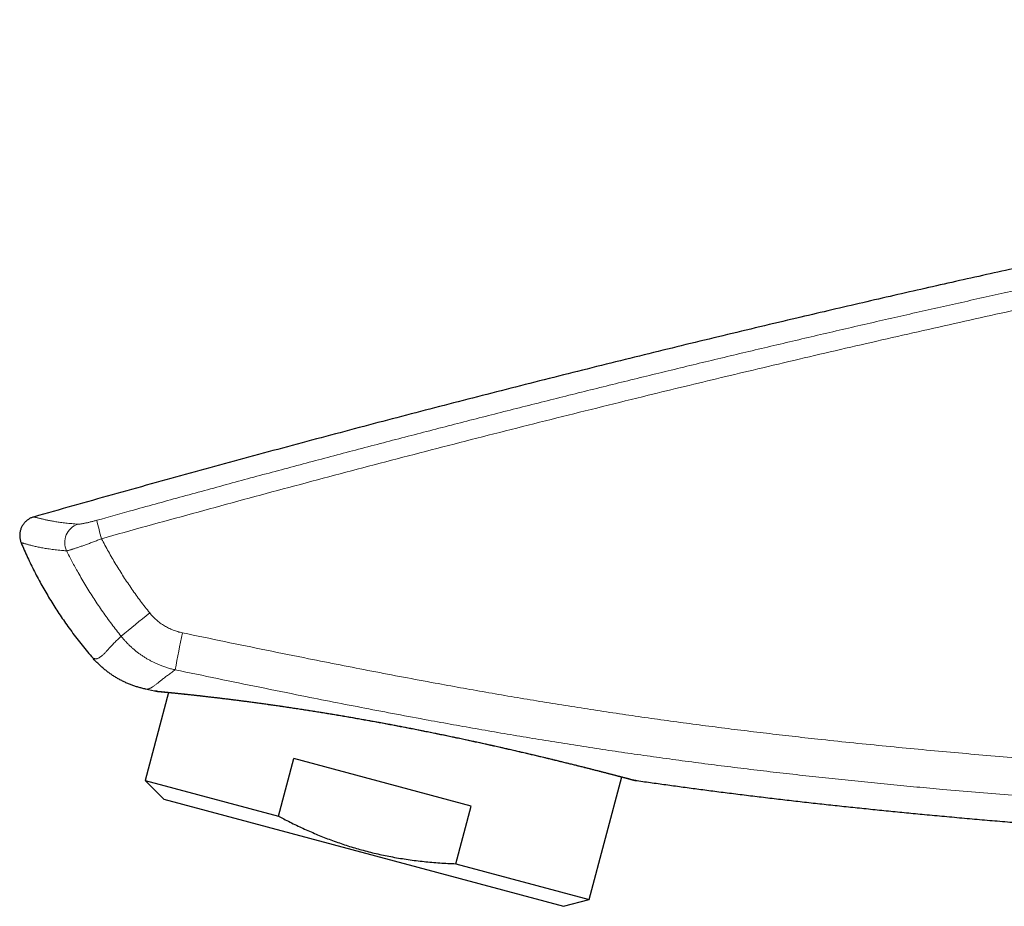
# Model space of a CAD drawing. Header units: millimetres. Extents: x 8 to 599, y 12 to 435.
# Tile 2 of 26: x 31 to 82, y 389 to 435. Entities that reach past the tile are written whole.
import ezdxf

# ---------------------------------------------------------------- set-up
doc = ezdxf.new("R2010")
doc.units = ezdxf.units.MM

msp = doc.modelspace()

# ---------------------------------------------------------------- linework, layer by layer
at = {"color": 7, "linetype": 'Continuous', "lineweight": 30}
for p, q in [((38.834, 400.357), (37.604, 395.768)), ((38.105, 400.431), (37.624, 400.533)), ((44.563, 393.903), (45.367, 396.904)), ((54.632, 394.422), (45.367, 396.904)), ((37.604, 395.768), (38.584, 394.788)), ((37.604, 395.768), (44.563, 393.903)), ((60.786, 389.556), (62.498, 395.945)), ((63.22, 395.753), (63.22, 395.753)), ((38.584, 394.788), (59.448, 389.197)), ((53.828, 391.421), (54.632, 394.422)), ((53.828, 391.421), (60.786, 389.556)), ((59.448, 389.197), (60.786, 389.556))]:
    msp.add_line(p, q, dxfattribs=at)
at = {"color": 8, "linetype": 'Continuous', "lineweight": 0}
for centre, radius, start, end in [((34.423, 408.174), 1.012, 108.1141, 205.2894), ((53.469, 413.665), 18.889, 193.2426, 196.2566), ((91.093, 337.866), 85.299, 128.62485, 129.91916), ((81.879, 394.245), 43.313, 167.7109, 170.3113)]:
    msp.add_arc(centre, radius, start, end, dxfattribs=at)
at = {"color": 7, "linetype": 'Continuous', "lineweight": 30}
for points, knots in [([(172.171, 435.457), (171.875, 435.445), (171.283, 435.42), (170.391, 435.38), (169.494, 435.336), (168.592, 435.289), (167.685, 435.24), (166.717, 435.184), (165.689, 435.121), (164.599, 435.051), (163.502, 434.977), (162.391, 434.898), (161.264, 434.814), (160.123, 434.726), (158.975, 434.633), (157.819, 434.536), (156.657, 434.435), (155.487, 434.329), (154.313, 434.22), (153.135, 434.106), (151.952, 433.989), (150.763, 433.867), (149.568, 433.742), (148.365, 433.612), (147.156, 433.478), (145.975, 433.344), (144.821, 433.21), (143.696, 433.076), (142.565, 432.939), (141.429, 432.799), (140.287, 432.655), (139.141, 432.508), (137.989, 432.357), (136.832, 432.203), (135.67, 432.045), (134.503, 431.884), (133.33, 431.72), (132.083, 431.542), (130.759, 431.351), (129.358, 431.144), (127.951, 430.933), (126.529, 430.715), (125.091, 430.492), (123.638, 430.263), (122.178, 430.028), (120.711, 429.789), (119.247, 429.547), (117.786, 429.301), (116.327, 429.053), (114.861, 428.8), (113.38, 428.54), (111.883, 428.274), (110.369, 428.002), (108.85, 427.725), (107.325, 427.443), (105.793, 427.156), (104.256, 426.865), (102.671, 426.561), (101.037, 426.243), (99.354, 425.912), (97.664, 425.576), (95.969, 425.234), (94.267, 424.887), (92.558, 424.534), (90.892, 424.186), (89.268, 423.843), (87.687, 423.506), (86.1, 423.164), (84.509, 422.818), (82.914, 422.467), (81.313, 422.111), (79.708, 421.752), (78.099, 421.388), (76.485, 421.019), (74.867, 420.646), (73.245, 420.269), (71.521, 419.864), (69.695, 419.431), (67.767, 418.97), (65.834, 418.502), (63.884, 418.025), (61.916, 417.54), (59.932, 417.045), (57.943, 416.544), (55.948, 416.037), (53.961, 415.527), (51.98, 415.014), (50.008, 414.498), (48.031, 413.976), (46.036, 413.445), (44.023, 412.904), (41.993, 412.353), (39.959, 411.796), (37.922, 411.234), (35.88, 410.665), (33.835, 410.09), (32.471, 409.703), (31.788, 409.509)], [0, 0, 0, 0, 0.0062, 0.012439, 0.018716, 0.025031, 0.031384, 0.037775, 0.045356, 0.052989, 0.060674, 0.06841, 0.076358, 0.084358, 0.092411, 0.100517, 0.108675, 0.116886, 0.125147, 0.133402, 0.141707, 0.150062, 0.158467, 0.166921, 0.175424, 0.183976, 0.191858, 0.19978, 0.207742, 0.215744, 0.223786, 0.231867, 0.239987, 0.248146, 0.256344, 0.26458, 0.272854, 0.281166, 0.291011, 0.300907, 0.310854, 0.320853, 0.331084, 0.341368, 0.351703, 0.362089, 0.372525, 0.382824, 0.39317, 0.403564, 0.414005, 0.424706, 0.435455, 0.446252, 0.457095, 0.467985, 0.478921, 0.489902, 0.50184, 0.51383, 0.525872, 0.537964, 0.550106, 0.562298, 0.574539, 0.585803, 0.597107, 0.60845, 0.619832, 0.631254, 0.642713, 0.654211, 0.665745, 0.677317, 0.688924, 0.700568, 0.712247, 0.726056, 0.739913, 0.753817, 0.767766, 0.782016, 0.796313, 0.810654, 0.82504, 0.839469, 0.853683, 0.867937, 0.882231, 0.896563, 0.911228, 0.925931, 0.940672, 0.95545, 0.970265, 0.985115, 1, 1, 1, 1]), ([(31.788, 409.509), (31.777, 409.506), (31.742, 409.495), (31.683, 409.474), (31.613, 409.442), (31.546, 409.405), (31.479, 409.361), (31.415, 409.311), (31.353, 409.254), (31.296, 409.191), (31.244, 409.125), (31.198, 409.054), (31.159, 408.979), (31.126, 408.902), (31.099, 408.822), (31.079, 408.739), (31.067, 408.656), (31.061, 408.572), (31.062, 408.487), (31.071, 408.403), (31.087, 408.321), (31.109, 408.239), (31.129, 408.187), (31.14, 408.16)], [0, 0, 0, 0, 0.019878, 0.0653, 0.110857, 0.156414, 0.201836, 0.251639, 0.301619, 0.3516, 0.401402, 0.451198, 0.501172, 0.551145, 0.600941, 0.650734, 0.700706, 0.750677, 0.80047, 0.850264, 0.900235, 0.950207, 1, 1, 1, 1]), ([(31.14, 408.16), (31.194, 408.034), (31.301, 407.78), (31.472, 407.404), (31.649, 407.03), (31.834, 406.66), (32.023, 406.296), (32.218, 405.939), (32.418, 405.587), (32.625, 405.24), (32.837, 404.896), (33.056, 404.556), (33.281, 404.22), (33.52, 403.877), (33.773, 403.528), (34.041, 403.173), (34.316, 402.823), (34.597, 402.479), (34.791, 402.254), (34.888, 402.142)], [0, 0, 0, 0, 0.058051, 0.116101, 0.174152, 0.232202, 0.290253, 0.347033, 0.403813, 0.460592, 0.517372, 0.574151, 0.630931, 0.687711, 0.750169, 0.812627, 0.875085, 0.937543, 1, 1, 1, 1]), ([(37.624, 400.533), (37.609, 400.536), (37.532, 400.552), (37.391, 400.587), (37.204, 400.64), (37.02, 400.7), (36.836, 400.768), (36.654, 400.843), (36.473, 400.927), (36.296, 401.017), (36.123, 401.115), (35.953, 401.219), (35.788, 401.33), (35.627, 401.448), (35.47, 401.572), (35.316, 401.705), (35.167, 401.844), (35.024, 401.99), (34.933, 402.091), (34.888, 402.142)], [0, 0, 0, 0, 0.013927, 0.073987, 0.134091, 0.194195, 0.254255, 0.315817, 0.377428, 0.439039, 0.500602, 0.562188, 0.623822, 0.685457, 0.747043, 0.810256, 0.873521, 0.936787, 1, 1, 1, 1]), ([(38.212, 400.421), (38.197, 400.42), (38.161, 400.42), (38.125, 400.427), (38.105, 400.431)], [0, 0, 0, 0, 0.413933, 1, 1, 1, 1]), ([(38.22, 400.42), (38.22, 400.42), (38.217, 400.42), (38.211, 400.42), (38.202, 400.42), (38.195, 400.42), (38.188, 400.42), (38.183, 400.42), (38.177, 400.421), (38.173, 400.421), (38.169, 400.421), (38.167, 400.421), (38.165, 400.422), (38.165, 400.422), (38.165, 400.422)], [0, 0, 0, 0, 0.000855, 0.070729, 0.141972, 0.216551, 0.297208, 0.386872, 0.488861, 0.607076, 0.746231, 0.912106, 0.995718, 1, 1, 1, 1]), ([(38.165, 400.422), (38.165, 400.422), (38.165, 400.422), (38.167, 400.421), (38.17, 400.421), (38.177, 400.42), (38.186, 400.42), (38.197, 400.419), (38.209, 400.417), (38.224, 400.416), (38.241, 400.414), (38.26, 400.413), (38.281, 400.411), (38.303, 400.409), (38.328, 400.406), (38.355, 400.404), (38.384, 400.401), (38.414, 400.398), (38.447, 400.395), (38.482, 400.392), (38.518, 400.388), (38.557, 400.384), (38.597, 400.38), (38.64, 400.376), (38.684, 400.372), (38.73, 400.367), (38.779, 400.363), (38.829, 400.358), (38.881, 400.353), (38.935, 400.347), (38.991, 400.342), (39.049, 400.336), (39.108, 400.33), (39.169, 400.324), (39.232, 400.317), (39.297, 400.311), (39.364, 400.304), (39.433, 400.297), (39.503, 400.289), (39.575, 400.282), (39.649, 400.274), (39.725, 400.266), (39.802, 400.258), (39.881, 400.25), (39.962, 400.241), (40.045, 400.232), (40.129, 400.223), (40.215, 400.213), (40.303, 400.204), (40.393, 400.194), (40.485, 400.184), (40.578, 400.173), (40.673, 400.162), (40.769, 400.152), (40.866, 400.14), (40.966, 400.129), (41.067, 400.117), (41.17, 400.105), (41.274, 400.093), (41.379, 400.08), (41.485, 400.068), (41.593, 400.055), (41.703, 400.041), (41.814, 400.028), (41.927, 400.014), (42.04, 400), (42.156, 399.985), (42.272, 399.971), (42.39, 399.956), (42.51, 399.941), (42.631, 399.925), (42.753, 399.909), (42.876, 399.893), (43.001, 399.877), (43.126, 399.86), (43.253, 399.843), (43.381, 399.826), (43.511, 399.808), (43.641, 399.79), (43.773, 399.772), (43.905, 399.754), (44.039, 399.735), (44.173, 399.716), (44.309, 399.697), (44.446, 399.677), (44.584, 399.657), (44.722, 399.637), (44.862, 399.617), (45.002, 399.596), (45.143, 399.575), (45.285, 399.554), (45.428, 399.532), (45.572, 399.51), (45.716, 399.488), (45.862, 399.466), (46.007, 399.443), (46.154, 399.42), (46.301, 399.397), (46.449, 399.373), (46.597, 399.35), (46.746, 399.326), (46.896, 399.302), (47.046, 399.277), (47.197, 399.252), (47.349, 399.227), (47.501, 399.202), (47.654, 399.176), (47.808, 399.15), (47.962, 399.124), (48.116, 399.098), (48.27, 399.071), (48.424, 399.044), (48.579, 399.017), (48.735, 398.99), (48.89, 398.963), (49.046, 398.935), (49.201, 398.907), (49.357, 398.879), (49.514, 398.851), (49.67, 398.822), (49.827, 398.794), (49.983, 398.765), (50.14, 398.736), (50.297, 398.706), (50.454, 398.677), (50.611, 398.647), (50.768, 398.617), (50.925, 398.587), (51.082, 398.557), (51.239, 398.527), (51.396, 398.496), (51.553, 398.466), (51.71, 398.435), (51.866, 398.404), (52.022, 398.373), (52.178, 398.342), (52.334, 398.311), (52.489, 398.28), (52.644, 398.248), (52.798, 398.217), (52.952, 398.185), (53.106, 398.154), (53.259, 398.122), (53.412, 398.09), (53.564, 398.059), (53.717, 398.027), (53.868, 397.995), (54.02, 397.963), (54.17, 397.931), (54.321, 397.899), (54.47, 397.867), (54.619, 397.835), (54.767, 397.803), (54.915, 397.77), (55.062, 397.738), (55.208, 397.706), (55.354, 397.674), (55.499, 397.642), (55.643, 397.61), (55.787, 397.578), (55.93, 397.546), (56.072, 397.514), (56.213, 397.483), (56.353, 397.451), (56.492, 397.419), (56.63, 397.388), (56.767, 397.356), (56.904, 397.325), (57.039, 397.294), (57.173, 397.263), (57.307, 397.232), (57.439, 397.201), (57.569, 397.171), (57.699, 397.14), (57.828, 397.11), (57.955, 397.08), (58.081, 397.05), (58.207, 397.02), (58.331, 396.99), (58.454, 396.961), (58.576, 396.932), (58.697, 396.903), (58.817, 396.874), (58.936, 396.845), (59.053, 396.816), (59.169, 396.788), (59.284, 396.76), (59.397, 396.733), (59.509, 396.705), (59.62, 396.678), (59.729, 396.651), (59.837, 396.624), (59.942, 396.598), (60.047, 396.572), (60.149, 396.547), (60.251, 396.521), (60.351, 396.496), (60.45, 396.471), (60.547, 396.447), (60.642, 396.423), (60.736, 396.399), (60.829, 396.376), (60.92, 396.353), (61.01, 396.33), (61.098, 396.307), (61.184, 396.285), (61.268, 396.264), (61.351, 396.242), (61.433, 396.222), (61.512, 396.201), (61.59, 396.181), (61.667, 396.161), (61.741, 396.142), (61.814, 396.123), (61.885, 396.105), (61.954, 396.087), (62.022, 396.069), (62.088, 396.052), (62.152, 396.035), (62.214, 396.019), (62.275, 396.003), (62.333, 395.988), (62.39, 395.973), (62.445, 395.958), (62.499, 395.944), (62.55, 395.931), (62.6, 395.918), (62.648, 395.905), (62.693, 395.893), (62.737, 395.882), (62.779, 395.87), (62.819, 395.86), (62.858, 395.85), (62.894, 395.84), (62.929, 395.831), (62.961, 395.822), (62.992, 395.814), (63.021, 395.806), (63.048, 395.799), (63.073, 395.792), (63.096, 395.786), (63.118, 395.78), (63.137, 395.775), (63.154, 395.771), (63.17, 395.767), (63.183, 395.763), (63.195, 395.76), (63.205, 395.757), (63.212, 395.755), (63.218, 395.754), (63.219, 395.754), (63.221, 395.753), (63.22, 395.753), (63.22, 395.753)], [0, 0, 0, 0, 0.000289, 0.00074, 0.004917, 0.008996, 0.013035, 0.017063, 0.021085, 0.025106, 0.029127, 0.03315, 0.037175, 0.041204, 0.045245, 0.049288, 0.053327, 0.057362, 0.061397, 0.065431, 0.069466, 0.073504, 0.077544, 0.081591, 0.08562, 0.089661, 0.093713, 0.09777, 0.101828, 0.105883, 0.10993, 0.113966, 0.117986, 0.122002, 0.126067, 0.130126, 0.134179, 0.138227, 0.142271, 0.146312, 0.150352, 0.154391, 0.15843, 0.16247, 0.166512, 0.170557, 0.174606, 0.17866, 0.18272, 0.186787, 0.190861, 0.194945, 0.199004, 0.203054, 0.207117, 0.21119, 0.215267, 0.219344, 0.223416, 0.227478, 0.231526, 0.235563, 0.239629, 0.243692, 0.247753, 0.251814, 0.255875, 0.259937, 0.264001, 0.268068, 0.272138, 0.276211, 0.280282, 0.284351, 0.288418, 0.292484, 0.296552, 0.30062, 0.304691, 0.308765, 0.312835, 0.316885, 0.320945, 0.325012, 0.329083, 0.333155, 0.337224, 0.341287, 0.34534, 0.349382, 0.353442, 0.357518, 0.361587, 0.365649, 0.369707, 0.37376, 0.377809, 0.381857, 0.385903, 0.389948, 0.393994, 0.398041, 0.402091, 0.406143, 0.4102, 0.414262, 0.41833, 0.422405, 0.426484, 0.430529, 0.434574, 0.438622, 0.442671, 0.446721, 0.450769, 0.454816, 0.458859, 0.462899, 0.466939, 0.470988, 0.475033, 0.479076, 0.483119, 0.487162, 0.491205, 0.49525, 0.499298, 0.503349, 0.507398, 0.511446, 0.515495, 0.519543, 0.523591, 0.527639, 0.531686, 0.535734, 0.53978, 0.543818, 0.547855, 0.55189, 0.555923, 0.559955, 0.563987, 0.568021, 0.572057, 0.576095, 0.580138, 0.584182, 0.588223, 0.592262, 0.5963, 0.600339, 0.604378, 0.608418, 0.612461, 0.616509, 0.620546, 0.624584, 0.62863, 0.632682, 0.636736, 0.64079, 0.644841, 0.648886, 0.652921, 0.656944, 0.661002, 0.665055, 0.669101, 0.673142, 0.677178, 0.681212, 0.685242, 0.689272, 0.693301, 0.69733, 0.701361, 0.705394, 0.70943, 0.71347, 0.717515, 0.721566, 0.725624, 0.729691, 0.733767, 0.737801, 0.741846, 0.745902, 0.749965, 0.75403, 0.758093, 0.762147, 0.76619, 0.770218, 0.774243, 0.77829, 0.782335, 0.78638, 0.790424, 0.794469, 0.798515, 0.802564, 0.806617, 0.810674, 0.814731, 0.818786, 0.822839, 0.826892, 0.830945, 0.834999, 0.839055, 0.843114, 0.847177, 0.851222, 0.855264, 0.859319, 0.863384, 0.867453, 0.871523, 0.875588, 0.879643, 0.883684, 0.887709, 0.891785, 0.895851, 0.89991, 0.903964, 0.908014, 0.91206, 0.916104, 0.920147, 0.92419, 0.928233, 0.932277, 0.936325, 0.940375, 0.944431, 0.948493, 0.952563, 0.956641, 0.960731, 0.964832, 0.968843, 0.972896, 0.976955, 0.981016, 0.985079, 0.989143, 0.993207, 0.99727, 0.999306, 0.999929, 1, 1, 1, 1]), ([(38.168, 400.421), (38.168, 400.421), (38.166, 400.421), (38.165, 400.422), (38.165, 400.422), (38.165, 400.422)], [0, 0, 0, 0, 0.456591, 0.819208, 1, 1, 1, 1]), ([(63.22, 395.753), (63.22, 395.753), (63.219, 395.753), (63.218, 395.754), (63.216, 395.754), (63.212, 395.756), (63.207, 395.757), (63.202, 395.759), (63.196, 395.761), (63.189, 395.763), (63.181, 395.766), (63.174, 395.768), (63.169, 395.77), (63.167, 395.771)], [0, 0, 0, 0, 0.0047807, 0.0827415, 0.2628183, 0.4099328, 0.5333094, 0.6385953, 0.7304012, 0.8125831, 0.8884971, 0.9612102, 1, 1, 1, 1]), ([(63.281, 395.74), (63.264, 395.744), (63.229, 395.75), (63.192, 395.76), (63.174, 395.769), (63.171, 395.77)], [0, 0, 0, 0, 0.463083, 0.926166, 1, 1, 1, 1]), ([(118.493, 391.732), (117.977, 391.746), (116.948, 391.774), (115.408, 391.819), (113.873, 391.866), (112.345, 391.917), (110.824, 391.969), (109.309, 392.025), (107.843, 392.081), (106.425, 392.139), (105.055, 392.196), (103.691, 392.257), (102.334, 392.32), (100.984, 392.385), (99.64, 392.452), (98.303, 392.522), (96.972, 392.595), (95.649, 392.67), (94.333, 392.748), (93.025, 392.828), (91.749, 392.909), (90.504, 392.992), (89.291, 393.075), (88.086, 393.16), (86.887, 393.248), (85.732, 393.335), (84.619, 393.422), (83.549, 393.509), (82.485, 393.597), (81.427, 393.687), (80.376, 393.78), (79.331, 393.875), (78.322, 393.969), (77.347, 394.063), (76.407, 394.155), (75.473, 394.25), (74.545, 394.346), (73.623, 394.444), (72.706, 394.544), (71.796, 394.646), (70.892, 394.75), (69.994, 394.856), (69.102, 394.964), (68.217, 395.074), (67.355, 395.183), (66.515, 395.293), (65.698, 395.402), (64.887, 395.513), (64.082, 395.625), (63.547, 395.702), (63.281, 395.74)], [0, 0, 0, 0, 0.027935, 0.055764, 0.083481, 0.111086, 0.138573, 0.16594, 0.193184, 0.218047, 0.242802, 0.267445, 0.291976, 0.31639, 0.340686, 0.364862, 0.388915, 0.412842, 0.436642, 0.460311, 0.483848, 0.505917, 0.527863, 0.549686, 0.571384, 0.592953, 0.612449, 0.631837, 0.651115, 0.670281, 0.689334, 0.708272, 0.727095, 0.744247, 0.761298, 0.778249, 0.795099, 0.811845, 0.828488, 0.845025, 0.861457, 0.877781, 0.893997, 0.910104, 0.926101, 0.941082, 0.955963, 0.970744, 0.985423, 1, 1, 1, 1]), ([(44.563, 393.903), (44.655, 393.855), (44.857, 393.748), (45.172, 393.589), (45.507, 393.425), (45.845, 393.267), (46.185, 393.114), (46.527, 392.967), (46.873, 392.826), (47.22, 392.691), (47.456, 392.605), (47.692, 392.521), (47.928, 392.44), (48.281, 392.325), (48.637, 392.218), (49.001, 392.115), (49.373, 392.018), (49.755, 391.927), (50.138, 391.844), (50.53, 391.768), (50.931, 391.698), (51.341, 391.635), (51.752, 391.58), (52.165, 391.533), (52.579, 391.494), (52.995, 391.462), (53.411, 391.437), (53.689, 391.426), (53.828, 391.421)], [0, 0, 0, 0, 0.032291, 0.070799, 0.109311, 0.147823, 0.18633, 0.224844, 0.263365, 0.301885, 0.340399, 0.341052, 0.379409, 0.417772, 0.456135, 0.494491, 0.534981, 0.575479, 0.615977, 0.656467, 0.699281, 0.742103, 0.784926, 0.827741, 0.870802, 0.913869, 0.956938, 1, 1, 1, 1])]:
    msp.add_open_spline(points, degree=3, knots=knots, dxfattribs=at)
at = {"color": 8, "linetype": 'Continuous', "lineweight": 0}
for points, knots in [([(35.082, 409.338), (35.724, 409.517), (37.223, 409.935), (39.579, 410.584), (42.151, 411.286), (44.726, 411.979), (47.302, 412.665), (49.881, 413.344), (52.461, 414.015), (55.044, 414.679), (57.629, 415.335), (60.215, 415.983), (62.803, 416.623), (65.394, 417.255), (67.987, 417.88), (70.583, 418.496), (73.181, 419.104), (75.76, 419.7), (78.321, 420.282), (80.863, 420.852), (83.407, 421.413), (85.953, 421.967), (88.36, 422.481), (90.626, 422.958), (92.752, 423.4), (94.879, 423.835), (97.007, 424.264), (99.137, 424.687), (101.268, 425.104), (103.4, 425.514), (105.533, 425.917), (107.668, 426.314), (109.804, 426.704), (111.941, 427.086), (114.082, 427.463), (116.226, 427.832), (118.374, 428.195), (120.522, 428.55), (122.673, 428.897), (124.824, 429.237), (126.259, 429.456), (126.977, 429.566)], [0, 0, 0, 0, 0.02124, 0.049559, 0.077879, 0.106199, 0.134519, 0.162839, 0.191159, 0.219479, 0.247801, 0.276124, 0.304442, 0.332759, 0.361096, 0.389432, 0.417769, 0.446105, 0.473778, 0.501451, 0.529124, 0.556796, 0.584469, 0.60753, 0.630591, 0.653651, 0.676712, 0.699773, 0.722834, 0.745895, 0.768956, 0.792017, 0.815078, 0.838139, 0.8612, 0.884333, 0.907467, 0.9306, 0.953734, 0.976867, 1, 1, 1, 1]), ([(127.111, 428.58), (126.468, 428.482), (125.181, 428.285), (123.251, 427.981), (121.322, 427.671), (119.314, 427.342), (117.226, 426.993), (115.06, 426.623), (112.894, 426.245), (110.73, 425.86), (108.567, 425.467), (106.406, 425.068), (104.246, 424.662), (102.081, 424.248), (99.911, 423.826), (97.737, 423.396), (95.564, 422.959), (93.392, 422.516), (91.221, 422.067), (89.052, 421.611), (86.885, 421.149), (84.718, 420.681), (82.553, 420.207), (80.388, 419.727), (78.225, 419.241), (76.062, 418.748), (73.9, 418.25), (71.74, 417.746), (69.664, 417.257), (67.674, 416.782), (65.768, 416.322), (63.703, 415.82), (61.477, 415.272), (59.093, 414.678), (56.71, 414.077), (54.328, 413.47), (51.949, 412.856), (49.571, 412.236), (47.195, 411.609), (44.82, 410.976), (42.446, 410.336), (40.074, 409.69), (37.704, 409.038), (36.125, 408.598), (35.335, 408.377)], [0, 0, 0, 0, 0.0207746, 0.0415493, 0.0623239, 0.0830985, 0.1064745, 0.1298508, 0.1532273, 0.176604, 0.1999808, 0.2233574, 0.2467339, 0.2701098, 0.2936818, 0.3172539, 0.340826, 0.3643981, 0.3879701, 0.4115419, 0.4351139, 0.4586859, 0.4822579, 0.5058298, 0.5294214, 0.5530131, 0.5766049, 0.6001967, 0.6237883, 0.6446356, 0.665483, 0.6863303, 0.7124652, 0.7386002, 0.7647352, 0.7908702, 0.8170051, 0.84314, 0.869275, 0.8954099, 0.9215574, 0.947705, 0.9738525, 1, 1, 1, 1]), ([(31.788, 409.509), (31.788, 409.509), (31.792, 409.51), (31.802, 409.511), (31.823, 409.509), (31.85, 409.504), (31.882, 409.497), (31.922, 409.487), (31.973, 409.474), (32.034, 409.458), (32.104, 409.44), (32.183, 409.42), (32.265, 409.4), (32.349, 409.38), (32.434, 409.361), (32.524, 409.342), (32.62, 409.322), (32.723, 409.303), (32.831, 409.284), (32.945, 409.264), (33.065, 409.246), (33.192, 409.228), (33.327, 409.21), (33.47, 409.193), (33.619, 409.177), (33.775, 409.162), (33.938, 409.148), (34.051, 409.141), (34.108, 409.137)], [0, 0, 0, 0, 0.000004, 0.039964, 0.079924, 0.117944, 0.155965, 0.193985, 0.239624, 0.285269, 0.330914, 0.376558, 0.422198, 0.460247, 0.498295, 0.536343, 0.574363, 0.612383, 0.650402, 0.688451, 0.726501, 0.76455, 0.803774, 0.842998, 0.882221, 0.92148, 0.960741, 1, 1, 1, 1]), ([(34.108, 409.137), (34.115, 409.136), (34.129, 409.136), (34.155, 409.137), (34.187, 409.139), (34.225, 409.144), (34.271, 409.15), (34.325, 409.159), (34.385, 409.17), (34.45, 409.183), (34.519, 409.197), (34.592, 409.213), (34.668, 409.231), (34.748, 409.25), (34.829, 409.271), (34.913, 409.292), (34.997, 409.315), (35.054, 409.33), (35.082, 409.338)], [0, 0, 0, 0, 0.054461, 0.109068, 0.163677, 0.218141, 0.283243, 0.348583, 0.413928, 0.479035, 0.544032, 0.609262, 0.674493, 0.739492, 0.804504, 0.869749, 0.934991, 1, 1, 1, 1]), ([(33.507, 407.742), (33.447, 407.747), (33.326, 407.757), (33.153, 407.773), (32.988, 407.791), (32.829, 407.81), (32.678, 407.83), (32.534, 407.851), (32.397, 407.873), (32.268, 407.896), (32.145, 407.919), (32.029, 407.942), (31.921, 407.965), (31.852, 407.981), (31.786, 407.996), (31.722, 408.012), (31.635, 408.034), (31.554, 408.055), (31.481, 408.075), (31.414, 408.093), (31.354, 408.111), (31.299, 408.126), (31.252, 408.14), (31.212, 408.15), (31.18, 408.157), (31.155, 408.161), (31.144, 408.161), (31.14, 408.16), (31.14, 408.16)], [0, 0, 0, 0, 0.041268, 0.082541, 0.123816, 0.165091, 0.206364, 0.247633, 0.288899, 0.330169, 0.371441, 0.412713, 0.453983, 0.495249, 0.496235, 0.537336, 0.578441, 0.619548, 0.660655, 0.70176, 0.742861, 0.785713, 0.82857, 0.87143, 0.914289, 0.957146, 0.999996, 1, 1, 1, 1]), ([(35.335, 408.377), (35.299, 408.364), (35.228, 408.335), (35.12, 408.294), (35.013, 408.253), (34.908, 408.213), (34.803, 408.174), (34.701, 408.135), (34.601, 408.098), (34.503, 408.063), (34.407, 408.028), (34.315, 407.995), (34.225, 407.964), (34.14, 407.934), (34.058, 407.906), (33.981, 407.88), (33.907, 407.856), (33.838, 407.834), (33.775, 407.814), (33.716, 407.796), (33.663, 407.78), (33.615, 407.767), (33.573, 407.756), (33.536, 407.747), (33.517, 407.744), (33.507, 407.742)], [0, 0, 0, 0, 0.0432, 0.08654, 0.129952, 0.173365, 0.216706, 0.259906, 0.303082, 0.346398, 0.389785, 0.433172, 0.476488, 0.519663, 0.563048, 0.606577, 0.650178, 0.693779, 0.737307, 0.780691, 0.824479, 0.868378, 0.912315, 0.956213, 1, 1, 1, 1]), ([(35.335, 408.377), (35.394, 408.264), (35.512, 408.038), (35.696, 407.702), (35.885, 407.369), (36.08, 407.039), (36.281, 406.711), (36.486, 406.388), (36.697, 406.068), (36.914, 405.75), (37.137, 405.434), (37.368, 405.12), (37.605, 404.81), (37.767, 404.607), (37.848, 404.505)], [0, 0, 0, 0, 0.082835, 0.165681, 0.248526, 0.331361, 0.414421, 0.497482, 0.580109, 0.662737, 0.747047, 0.831369, 0.915691, 1, 1, 1, 1]), ([(36.356, 403.286), (36.273, 403.39), (36.107, 403.599), (35.865, 403.918), (35.627, 404.241), (35.395, 404.567), (35.168, 404.898), (34.946, 405.233), (34.729, 405.573), (34.517, 405.916), (34.31, 406.262), (34.123, 406.587), (33.954, 406.891), (33.801, 407.173), (33.652, 407.456), (33.556, 407.647), (33.507, 407.742)], [0, 0, 0, 0, 0.075567, 0.1511492, 0.226737, 0.3023201, 0.3778878, 0.4539552, 0.5300369, 0.6061238, 0.6822063, 0.7582744, 0.8186877, 0.879101, 0.9395505, 1, 1, 1, 1]), ([(37.848, 404.505), (37.874, 404.473), (37.928, 404.408), (38.014, 404.315), (38.103, 404.226), (38.197, 404.14), (38.296, 404.057), (38.399, 403.977), (38.506, 403.903), (38.614, 403.834), (38.724, 403.77), (38.836, 403.713), (38.949, 403.659), (39.066, 403.61), (39.186, 403.566), (39.309, 403.526), (39.433, 403.492), (39.517, 403.473), (39.559, 403.464)], [0, 0, 0, 0, 0.06177, 0.123598, 0.185426, 0.247196, 0.310889, 0.374643, 0.438398, 0.502091, 0.563401, 0.624765, 0.68613, 0.747441, 0.810551, 0.873719, 0.936888, 1, 1, 1, 1]), ([(39.559, 403.464), (40.29, 403.312), (41.752, 403.008), (43.946, 402.559), (45.959, 402.152), (47.79, 401.788), (49.439, 401.467), (51.089, 401.151), (52.63, 400.864), (54.063, 400.604), (55.386, 400.369), (56.711, 400.14), (58.037, 399.918), (59.365, 399.702), (60.694, 399.492), (62.026, 399.29), (63.359, 399.095), (64.692, 398.906), (66.027, 398.726), (67.363, 398.552), (68.701, 398.384), (70.039, 398.224), (71.378, 398.069), (72.83, 397.907), (74.395, 397.741), (76.074, 397.571), (77.753, 397.409), (79.436, 397.254), (81.123, 397.106), (82.814, 396.965), (84.505, 396.831), (86.197, 396.703), (87.89, 396.581), (89.583, 396.465), (91.276, 396.355), (93.089, 396.243), (95.021, 396.13), (97.074, 396.018), (99.127, 395.912), (101.18, 395.813), (103.234, 395.721), (105.287, 395.635), (107.341, 395.556), (109.396, 395.481), (111.647, 395.406), (114.094, 395.331), (116.738, 395.259), (119.382, 395.195), (122.027, 395.138), (124.672, 395.088), (127.316, 395.046), (129.08, 395.023), (129.961, 395.011)], [0, 0, 0, 0, 0.024622, 0.049245, 0.073867, 0.092332, 0.110798, 0.129263, 0.147728, 0.162505, 0.177283, 0.19206, 0.206838, 0.221615, 0.23642, 0.251225, 0.26603, 0.280835, 0.29564, 0.310454, 0.325269, 0.340084, 0.354899, 0.369714, 0.388265, 0.406816, 0.425355, 0.443893, 0.462544, 0.481196, 0.499848, 0.518499, 0.537151, 0.555803, 0.574455, 0.593106, 0.615702, 0.638297, 0.660893, 0.683489, 0.706085, 0.728682, 0.751278, 0.773873, 0.796469, 0.825544, 0.85462, 0.883696, 0.912772, 0.941848, 0.970924, 1, 1, 1, 1]), ([(34.888, 402.142), (34.888, 402.142), (34.904, 402.135), (34.936, 402.124), (34.985, 402.114), (35.033, 402.111), (35.082, 402.116), (35.13, 402.128), (35.178, 402.148), (35.227, 402.174), (35.277, 402.208), (35.329, 402.248), (35.383, 402.295), (35.439, 402.349), (35.495, 402.405), (35.55, 402.463), (35.604, 402.52), (35.66, 402.582), (35.72, 402.647), (35.784, 402.715), (35.851, 402.787), (35.922, 402.863), (35.998, 402.941), (36.079, 403.023), (36.166, 403.108), (36.257, 403.195), (36.323, 403.255), (36.356, 403.286)], [0, 0, 0, 0, 0.000004, 0.045639, 0.091275, 0.136912, 0.182546, 0.228221, 0.273895, 0.319494, 0.365093, 0.410966, 0.456842, 0.502717, 0.548591, 0.586155, 0.623719, 0.661284, 0.698848, 0.736435, 0.774021, 0.811566, 0.84911, 0.886832, 0.924555, 0.962279, 1, 1, 1, 1]), ([(39.184, 401.534), (39.117, 401.55), (38.982, 401.581), (38.783, 401.638), (38.585, 401.703), (38.403, 401.772), (38.234, 401.843), (38.079, 401.915), (37.926, 401.991), (37.776, 402.073), (37.63, 402.16), (37.487, 402.251), (37.349, 402.346), (37.213, 402.446), (37.081, 402.551), (36.952, 402.661), (36.825, 402.776), (36.701, 402.897), (36.581, 403.022), (36.466, 403.152), (36.392, 403.241), (36.356, 403.286)], [0, 0, 0, 0, 0.061186, 0.122425, 0.183663, 0.244848, 0.295207, 0.34561, 0.396028, 0.44643, 0.496789, 0.546333, 0.595919, 0.645519, 0.695106, 0.744649, 0.795688, 0.846774, 0.897875, 0.948961, 1, 1, 1, 1]), ([(39.184, 401.534), (39.147, 401.509), (39.074, 401.458), (38.971, 401.386), (38.873, 401.315), (38.781, 401.247), (38.694, 401.181), (38.613, 401.119), (38.535, 401.059), (38.463, 401.002), (38.394, 400.948), (38.329, 400.896), (38.267, 400.848), (38.206, 400.8), (38.144, 400.753), (38.084, 400.709), (38.027, 400.669), (37.973, 400.634), (37.922, 400.603), (37.874, 400.578), (37.828, 400.557), (37.784, 400.542), (37.742, 400.531), (37.701, 400.526), (37.662, 400.526), (37.637, 400.53), (37.624, 400.533), (37.624, 400.533)], [0, 0, 0, 0, 0.037991, 0.075981, 0.113987, 0.151992, 0.190024, 0.228058, 0.266015, 0.303975, 0.342164, 0.380353, 0.41855, 0.456747, 0.501961, 0.547174, 0.592399, 0.637623, 0.682867, 0.728113, 0.773303, 0.818494, 0.863865, 0.909236, 0.954616, 0.999996, 1, 1, 1, 1]), ([(124.39, 393.127), (123.514, 393.143), (121.763, 393.175), (119.136, 393.233), (116.51, 393.297), (114.029, 393.365), (111.695, 393.436), (109.506, 393.509), (107.317, 393.587), (105.129, 393.673), (102.941, 393.765), (100.826, 393.86), (98.784, 393.959), (96.815, 394.061), (94.847, 394.169), (92.966, 394.279), (91.172, 394.39), (89.467, 394.501), (87.762, 394.618), (86.057, 394.74), (84.353, 394.869), (82.649, 395.005), (80.945, 395.147), (79.356, 395.286), (77.881, 395.421), (76.52, 395.551), (75.159, 395.686), (73.799, 395.826), (72.438, 395.972), (71.077, 396.123), (69.715, 396.281), (68.353, 396.446), (66.993, 396.616), (65.643, 396.793), (64.304, 396.975), (62.974, 397.163), (61.646, 397.359), (60.319, 397.561), (58.993, 397.77), (57.669, 397.986), (56.345, 398.209), (55.022, 398.437), (53.7, 398.672), (52.27, 398.932), (50.73, 399.219), (49.082, 399.534), (47.435, 399.855), (45.603, 400.219), (43.587, 400.626), (41.385, 401.077), (39.918, 401.382), (39.184, 401.534)], [0, 0, 0, 0, 0.030629, 0.061258, 0.091888, 0.122517, 0.148048, 0.173579, 0.19911, 0.224641, 0.250172, 0.275703, 0.298686, 0.32167, 0.344654, 0.367638, 0.387563, 0.407489, 0.427415, 0.44734, 0.467266, 0.487192, 0.507118, 0.527044, 0.542985, 0.558926, 0.574867, 0.590808, 0.606749, 0.622733, 0.638717, 0.6547, 0.670684, 0.686668, 0.702317, 0.717966, 0.733615, 0.749264, 0.764913, 0.780561, 0.79621, 0.811859, 0.827508, 0.843156, 0.862716, 0.882276, 0.901836, 0.921396, 0.947597, 0.973799, 1, 1, 1, 1]), ([(38.105, 400.431), (38.105, 400.431), (38.105, 400.431), (38.106, 400.43), (38.114, 400.43), (38.128, 400.428), (38.147, 400.427), (38.171, 400.424), (38.201, 400.422), (38.236, 400.418), (38.276, 400.415), (38.319, 400.41), (38.365, 400.406), (38.415, 400.401), (38.47, 400.396), (38.53, 400.39), (38.588, 400.385), (38.645, 400.379), (38.7, 400.374), (38.757, 400.368), (38.825, 400.362), (38.905, 400.354), (38.999, 400.344), (39.097, 400.334), (39.201, 400.324), (39.31, 400.313), (39.424, 400.301), (39.543, 400.289), (39.663, 400.276), (39.783, 400.263), (39.903, 400.251), (40.027, 400.237), (40.155, 400.223), (40.287, 400.209), (40.412, 400.195), (40.53, 400.182), (40.638, 400.17), (40.749, 400.157), (40.878, 400.142), (41.026, 400.125), (41.195, 400.106), (41.369, 400.085), (41.546, 400.064), (41.728, 400.042), (41.914, 400.019), (42.103, 399.996), (42.291, 399.972), (42.475, 399.948), (42.657, 399.925), (42.841, 399.901), (43.029, 399.876), (43.219, 399.851), (43.397, 399.827), (43.562, 399.805), (43.714, 399.784), (43.867, 399.762), (44.052, 399.737), (44.271, 399.706), (44.523, 399.669), (44.78, 399.632), (45.04, 399.594), (45.304, 399.554), (45.535, 399.519), (45.731, 399.489), (45.893, 399.464), (46.055, 399.439), (46.249, 399.409), (46.473, 399.373), (46.729, 399.332), (46.987, 399.29), (47.219, 399.252), (47.425, 399.218), (47.603, 399.188), (47.783, 399.158), (47.997, 399.121), (48.248, 399.079), (48.534, 399.029), (48.822, 398.978), (49.112, 398.927), (49.403, 398.874), (49.655, 398.828), (49.869, 398.789), (50.043, 398.757), (50.218, 398.725), (50.425, 398.686), (50.663, 398.641), (50.933, 398.589), (51.204, 398.537), (51.445, 398.49), (51.658, 398.449), (51.842, 398.413), (52.025, 398.376), (52.243, 398.333), (52.495, 398.282), (52.781, 398.224), (53.066, 398.166), (53.351, 398.107), (53.634, 398.048), (53.878, 397.996), (54.083, 397.953), (54.25, 397.917), (54.416, 397.882), (54.612, 397.84), (54.836, 397.791), (55.089, 397.736), (55.339, 397.681), (55.561, 397.632), (55.755, 397.589), (55.922, 397.551), (56.088, 397.514), (56.275, 397.472), (56.483, 397.425), (56.712, 397.373), (56.937, 397.321), (57.16, 397.269), (57.381, 397.218), (57.6, 397.167), (57.816, 397.116), (58.022, 397.068), (58.219, 397.021), (58.406, 396.976), (58.591, 396.932), (58.774, 396.888), (58.954, 396.844), (59.117, 396.805), (59.264, 396.769), (59.396, 396.736), (59.527, 396.704), (59.673, 396.668), (59.835, 396.628), (60.01, 396.585), (60.181, 396.542), (60.349, 396.5), (60.513, 396.459), (60.673, 396.419), (60.829, 396.379), (60.976, 396.342), (61.114, 396.307), (61.244, 396.274), (61.371, 396.241), (61.494, 396.21), (61.613, 396.179), (61.719, 396.151), (61.814, 396.127), (61.898, 396.105), (61.979, 396.084), (62.074, 396.059), (62.179, 396.032), (62.294, 396.002), (62.402, 395.973), (62.505, 395.946), (62.602, 395.921), (62.68, 395.9), (62.742, 395.884), (62.791, 395.871), (62.837, 395.859), (62.89, 395.845), (62.946, 395.83), (63.004, 395.814), (63.057, 395.8), (63.099, 395.789), (63.133, 395.78), (63.159, 395.773), (63.183, 395.767), (63.207, 395.76), (63.228, 395.755), (63.247, 395.749), (63.262, 395.745), (63.273, 395.743), (63.28, 395.741), (63.28, 395.741), (63.281, 395.74)], [0, 0, 0, 0, 0.000001, 0.006512, 0.013024, 0.019536, 0.026047, 0.032603, 0.03916, 0.045717, 0.052272, 0.058222, 0.064173, 0.070122, 0.076091, 0.082061, 0.08803, 0.092618, 0.097206, 0.101798, 0.10639, 0.112896, 0.119402, 0.125909, 0.132414, 0.138964, 0.145515, 0.152066, 0.158616, 0.164558, 0.1705, 0.176442, 0.182403, 0.188364, 0.194324, 0.198904, 0.203484, 0.208067, 0.21265, 0.219201, 0.225752, 0.232304, 0.238854, 0.245448, 0.252044, 0.25864, 0.265234, 0.271217, 0.2772, 0.283183, 0.289185, 0.295187, 0.301188, 0.3058, 0.310411, 0.315026, 0.319641, 0.327006, 0.334373, 0.341739, 0.34914, 0.356543, 0.363944, 0.368366, 0.372788, 0.377214, 0.38164, 0.388474, 0.395308, 0.402154, 0.409001, 0.413659, 0.418318, 0.42298, 0.427643, 0.435006, 0.44237, 0.449734, 0.457133, 0.464533, 0.471932, 0.476353, 0.480774, 0.485198, 0.489622, 0.496456, 0.50329, 0.510137, 0.516984, 0.521644, 0.526304, 0.530969, 0.535633, 0.542957, 0.550283, 0.557607, 0.564967, 0.572329, 0.579689, 0.584086, 0.588484, 0.592885, 0.597285, 0.604083, 0.61088, 0.61769, 0.6245, 0.629134, 0.633769, 0.638407, 0.643046, 0.649597, 0.65615, 0.662703, 0.669255, 0.675852, 0.682451, 0.689049, 0.695646, 0.701634, 0.707623, 0.713611, 0.719618, 0.725625, 0.731633, 0.73625, 0.740868, 0.74549, 0.750112, 0.756667, 0.763224, 0.769781, 0.776336, 0.782937, 0.789539, 0.796141, 0.802741, 0.808732, 0.814723, 0.820713, 0.826722, 0.832732, 0.838742, 0.843361, 0.84798, 0.852602, 0.857225, 0.864543, 0.871862, 0.87918, 0.886533, 0.893887, 0.90124, 0.905633, 0.910027, 0.914424, 0.918821, 0.925608, 0.932396, 0.939196, 0.945995, 0.950621, 0.955247, 0.959877, 0.964507, 0.970413, 0.97632, 0.982226, 0.98815, 0.994075, 1, 1, 1, 1])]:
    msp.add_open_spline(points, degree=3, knots=knots, dxfattribs=at)

doc.saveas('drawing.dxf')
